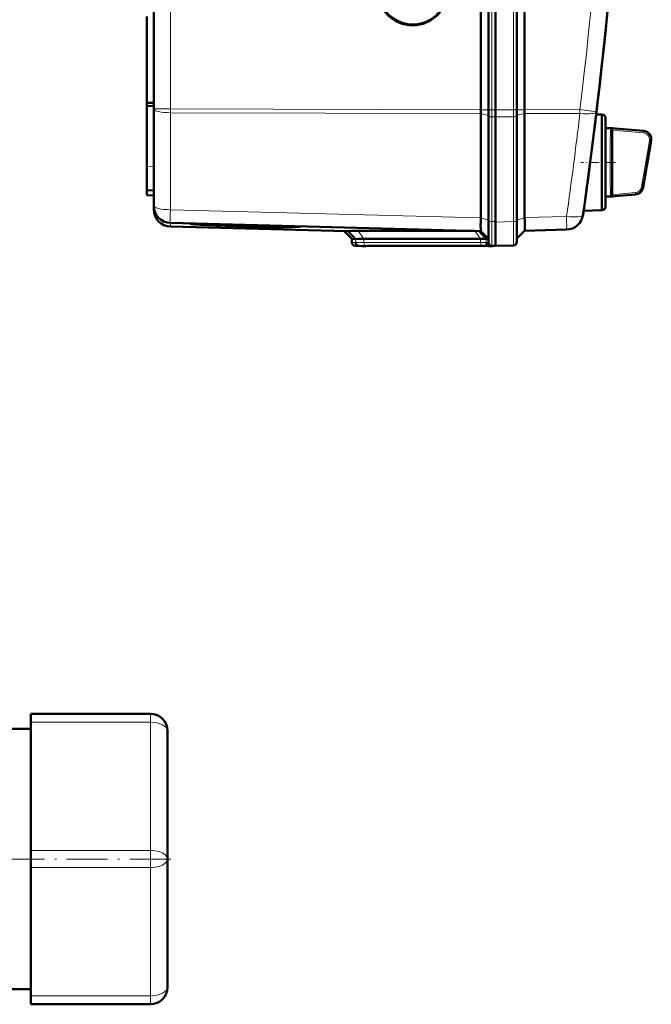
# Model space of a CAD drawing. Extents: x -1438 to 1837, y -1701 to 699.
# Tile 13 of 90: x 429 to 613, y -1701 to -1413. Entities that reach past the tile are written whole.
import ezdxf

# ---------------------------------------------------------------- set-up
doc = ezdxf.new("R2010")
doc.units = 0
doc.linetypes.add('DASHDOT', pattern=[18.5, 12, -3, 0.5, -3])

msp = doc.modelspace()

# ---------------------------------------------------------------- linework, layer by layer
at = {"color": 7, "lineweight": 50}
for p, q in [((467.79, -1439.41), (467.79, -1091.91)), ((563.49, -1439.68), (563.49, -1091.64)), ((565.79, -1091.63), (565.79, -1439.69)), ((567.79, -1091.63), (567.79, -1439.69)), ((574.04, -1439.69), (574.04, -1091.63)), ((576.33, -1439.66), (576.33, -1091.65)), ((567.79, -1106.62), (567.79, -1419.42)), ((465.79, -1437.62), (465.79, -1412.34)), ((567.79, -1439.69), (567.79, -1419.42)), ((465.79, -1437.62), (467.79, -1437.64)), ((465.79, -1437.62), (465.79, -1438.56)), ((465.79, -1438.56), (465.79, -1456.19)), ((465.79, -1438.56), (467.79, -1438.66)), ((467.79, -1467.77), (467.79, -1439.41)), ((565.79, -1439.69), (565.79, -1441.54)), ((567.79, -1439.69), (567.79, -1441.77)), ((567.79, -1439.69), (567.79, -1441.77)), ((574.04, -1439.69), (574.04, -1441.5)), ((563.49, -1440.8), (563.49, -1471.27)), ((565.79, -1441.54), (565.79, -1472.11)), ((567.79, -1441.77), (567.79, -1472.54)), ((567.79, -1441.77), (567.79, -1472.34)), ((574.04, -1441.5), (574.04, -1472.13)), ((576.33, -1440.79), (576.33, -1440.76)), ((576.33, -1440.79), (576.33, -1471.16)), ((598.97, -1441.06), (597.27, -1441.01)), ((598.97, -1455.06), (598.97, -1441.06)), ((599.97, -1442.06), (599.97, -1455.06)), ((599.97, -1445.06), (599.97, -1442.06)), ((596.93, -1443.8), (596.81, -1444.81)), ((599.97, -1445.06), (601.99, -1445.06)), ((601.98, -1445.61), (601.99, -1445.66)), ((602.82, -1445.13), (601.99, -1445.06)), ((602.82, -1445.13), (601.99, -1445.06)), ((601.99, -1445.66), (601.99, -1445.67)), ((601.99, -1445.67), (601.99, -1464.44)), ((602.82, -1445.13), (611.13, -1445.86)), ((465.79, -1463.19), (465.79, -1456.19)), ((598.97, -1464.82), (598.97, -1455.06)), ((599.97, -1455.06), (599.97, -1468.06)), ((465.79, -1464.69), (465.79, -1463.19)), ((467.79, -1463.26), (465.79, -1463.19)), ((465.79, -1464.69), (467.79, -1464.76)), ((598.97, -1469.06), (598.97, -1464.82)), ((599.97, -1465.06), (601.99, -1465.06)), ((599.97, -1468.06), (599.97, -1465.06)), ((602.82, -1464.98), (601.99, -1465.06)), ((608.79, -1464.46), (602.82, -1464.98)), ((467.79, -1468.82), (467.79, -1467.78)), ((563.49, -1471.36), (563.48, -1472.22)), ((563.49, -1471.36), (563.49, -1471.27)), ((593.5, -1469.93), (593.47, -1470.11)), ((598.97, -1469.06), (593.6, -1469.2)), ((563.49, -1475.15), (472.66, -1472.77)), ((524.1, -1475.16), (472.66, -1473.82)), ((476.23, -1472.86), (476.35, -1472.87)), ((478.49, -1472.96), (480.2, -1473)), ((480.21, -1473.03), (478.49, -1472.99)), ((480.2, -1473), (480.2, -1472.97)), ((509.08, -1473.78), (509.09, -1473.72)), ((565.79, -1472.11), (565.79, -1478.47)), ((567.79, -1472.34), (567.79, -1472.54)), ((567.79, -1479.51), (567.79, -1472.54)), ((574.04, -1478.33), (574.04, -1472.13)), ((525.79, -1477.45), (523.49, -1475.15)), ((526.87, -1477.48), (524.73, -1475.13)), ((527.65, -1475.1), (561.64, -1475.1)), ((565.08, -1477.43), (562.98, -1475.13)), ((563.49, -1475.15), (565.79, -1477.45)), ((576.33, -1475.03), (574.04, -1477.33)), ((588.61, -1474.71), (576.33, -1475.04)), ((525.79, -1478.47), (525.79, -1477.45)), ((526.87, -1477.48), (525.79, -1477.45)), ((527.79, -1479.51), (526.76, -1479.47)), ((528.7, -1479.53), (527.76, -1479.5)), ((528.7, -1479.53), (527.79, -1479.51)), ((563.45, -1477.45), (529.31, -1477.45)), ((564.86, -1479.51), (530.72, -1479.51)), ((564.86, -1479.51), (530.72, -1479.51)), ((565.79, -1477.45), (565.08, -1477.43)), ((566.9, -1479.49), (565.96, -1479.45)), ((566.76, -1479.47), (567.79, -1479.51)), ((567.79, -1479.51), (566.88, -1479.53)), ((567.79, -1479.51), (566.9, -1479.49)), ((573.07, -1479.33), (567.79, -1479.51)), ((567.79, -1479.51), (567.79, -1479.51)), ((431.79, -1618.81), (431.79, -1616.31)), ((431.79, -1616.31), (466.79, -1616.31)), ((416.79, -1620.76), (431.79, -1620.76)), ((431.79, -1618.81), (431.79, -1656.31)), ((471.79, -1658.81), (471.79, -1621.31)), ((431.79, -1661.31), (431.79, -1656.31)), ((471.79, -1658.81), (471.79, -1696.31)), ((431.79, -1661.31), (431.79, -1698.81)), ((416.79, -1696.86), (431.79, -1696.86)), ((431.79, -1701.31), (431.79, -1698.81)), ((431.79, -1701.31), (466.79, -1701.31))]:
    msp.add_line(p, q, dxfattribs=at)
at = {"color": 7, "lineweight": 18}
for p, q in [((472.66, -1439.41), (472.66, -1091.91)), ((566.76, -1091.63), (566.76, -1439.69)), ((573.07, -1439.69), (573.07, -1091.63)), ((472.66, -1439.41), (467.79, -1439.41)), ((472.66, -1439.41), (563.49, -1439.68)), ((472.66, -1439.41), (472.66, -1440.53)), ((563.49, -1439.69), (565.79, -1439.69)), ((566.76, -1439.69), (565.79, -1439.69)), ((566.76, -1439.69), (566.76, -1441.76)), ((567.79, -1439.69), (566.76, -1439.69)), ((573.07, -1439.69), (567.79, -1439.69)), ((573.07, -1439.69), (573.07, -1441.73)), ((573.07, -1439.69), (574.04, -1439.69)), ((576.33, -1439.69), (574.04, -1439.69)), ((576.33, -1439.66), (592.53, -1439.62)), ((563.49, -1440.8), (472.66, -1440.53)), ((472.66, -1468.9), (472.66, -1440.53)), ((563.49, -1440.79), (565.79, -1441.31)), ((566.76, -1441.76), (566.76, -1472.33)), ((566.76, -1441.76), (567.79, -1441.77)), ((573.07, -1441.73), (567.79, -1441.77)), ((573.07, -1441.73), (573.07, -1472.35)), ((576.33, -1440.76), (574.04, -1441.28)), ((592.53, -1440.74), (576.33, -1440.79)), ((596.8, -1444.83), (596.81, -1444.81)), ((596.93, -1443.8), (596.93, -1443.8)), ((601.47, -1445.52), (601.48, -1445.29)), ((601.48, -1445.29), (601.49, -1445.2)), ((601.49, -1445.2), (601.5, -1445.14)), ((601.99, -1445.61), (611.06, -1446.43)), ((602.01, -1445.11), (611.11, -1445.93)), ((611.06, -1446.43), (611.11, -1445.93)), ((613.34, -1448.84), (612.85, -1448.76)), ((465.79, -1456.19), (467.79, -1456.26)), ((610.54, -1462.24), (611.03, -1462.33)), ((601.45, -1464.28), (601.44, -1463.89)), ((601.49, -1464.91), (601.48, -1464.82)), ((601.5, -1464.98), (601.49, -1464.91)), ((608.75, -1463.89), (601.99, -1464.5)), ((608.79, -1464.39), (602.01, -1465)), ((608.79, -1464.39), (608.75, -1463.89)), ((472.66, -1468.9), (563.49, -1471.27)), ((563.49, -1471.36), (565.79, -1471.88)), ((576.33, -1471.33), (574.04, -1471.85)), ((576.33, -1471.16), (588.61, -1470.84)), ((593.49, -1469.95), (593.5, -1469.93)), ((472.66, -1473.82), (472.66, -1472.77)), ((566.76, -1472.33), (566.76, -1479.47)), ((567.79, -1472.34), (566.76, -1472.33)), ((567.79, -1472.54), (573.07, -1472.35)), ((529.31, -1477.45), (527.65, -1475.1)), ((563.45, -1477.45), (561.79, -1475.1)), ((526.88, -1478.5), (525.79, -1478.47)), ((527.76, -1479.5), (526.76, -1479.47)), ((526.88, -1478.5), (526.87, -1477.48)), ((529.31, -1478.47), (529.31, -1477.45)), ((563.45, -1478.47), (529.31, -1478.47)), ((564.13, -1479.47), (529.99, -1479.47)), ((563.45, -1478.47), (563.45, -1477.45)), ((565.08, -1478.46), (565.08, -1477.43)), ((565.79, -1478.47), (565.08, -1478.46)), ((566.76, -1479.47), (565.96, -1479.45)), ((566.88, -1479.53), (566.88, -1479.48)), ((466.79, -1618.81), (466.79, -1616.31)), ((431.79, -1618.81), (466.79, -1618.81)), ((466.79, -1656.31), (466.79, -1618.81)), ((431.79, -1656.31), (466.79, -1656.31)), ((466.79, -1661.31), (466.79, -1656.31)), ((431.79, -1661.31), (466.79, -1661.31)), ((466.79, -1661.31), (466.79, -1698.81)), ((431.79, -1698.81), (466.79, -1698.81)), ((466.79, -1701.31), (466.79, -1698.81))]:
    msp.add_line(p, q, dxfattribs=at)
at = {"color": 7, "linetype": 'DASHDOT', "lineweight": 18, "ltscale": 0.252676}
msp.add_line((602.86, -1455.06), (592.76, -1455.06), dxfattribs=at)
at = {"color": 7, "linetype": 'DASHDOT', "lineweight": 18}
msp.add_line((472.79, -1658.81), (-199.21, -1658.81), dxfattribs=at)
at = {"color": 7, "lineweight": 18}
for points in [[(592.53, -1439.62), (595.97, -1440.03), (597.32, -1440.2), (597.36, -1440.21), (597.36, -1440.21)], [(601.86, -1455.06), (601.87, -1450.64), (601.92, -1447.44), (601.97, -1446), (601.99, -1445.67)], [(613.34, -1448.84), (613.38, -1448.43), (613.34, -1448.02), (613.24, -1447.61), (613.08, -1447.24), (612.85, -1446.89), (612.57, -1446.59), (612.25, -1446.33), (611.88, -1446.13), (611.49, -1446), (611.11, -1445.93)], [(601.99, -1464.44), (601.97, -1464.11), (601.92, -1462.64), (601.86, -1456.67), (601.86, -1455.06)], [(611.03, -1462.33), (611.03, -1462.4), (611.03, -1462.41), (611.03, -1462.41), (611.03, -1462.41)], [(573.07, -1472.35), (573.08, -1477.4), (573.07, -1479.26), (573.07, -1479.32), (573.07, -1479.33)]]:
    msp.add_lwpolyline(points, dxfattribs=at)
at = {"color": 7, "lineweight": 50}
for points in [[(602.01, -1445.11), (602.01, -1445.11), (602.01, -1445.11), (601.96, -1445.12), (601.5, -1445.14)], [(601.5, -1464.98), (601.94, -1464.99), (602, -1465), (602.01, -1465), (602.01, -1465), (602.01, -1465)], [(576.33, -1475.03), (576.33, -1475.03), (576.34, -1475.02), (576.36, -1474.93), (576.39, -1474.19), (576.35, -1471.8), (576.33, -1471.33)], [(563.47, -1474.85), (563.48, -1475.13), (563.49, -1475.14), (563.49, -1475.15)]]:
    msp.add_lwpolyline(points, dxfattribs=at)
for centre, radius, start, end in [((-858.99, -1265.66), 1466.77, 351.97557, 8.02443), ((-858.98, -1265.66), 1466.77, 353.02402, 6.97598), ((543.61, -1404.67), 10.06, 183.0071, 249.4136), ((543.61, -1404.68), 10.06, 249.4231, 326.8509), ((598.97, -1442.06), 1, 360, 90), ((-858.98, -1265.66), 1466.77, 351.99436, 352.98416), ((601.5, -1445.54), 0.404, 68.1311, 90.6343), ((601.44, -1445.66), 0.54, 28.9625, 66.8421), ((601.42, -1445.68), 0.568, 7.3684, 29.9976), ((610.91, -1448.35), 2.5, 350.7584, 84.9846), ((-194.34, -1317.36), 818.33, 349.78982, 350.76058), ((608.57, -1461.97), 2.5, 275.0096, 349.7884), ((601.5, -1464.57), 0.405, 269.2718, 291.8375), ((601.47, -1464.49), 0.496, 292.2385, 311.349), ((601.42, -1464.43), 0.573, 311.1765, 330.2896), ((601.42, -1464.43), 0.569, 329.9504, 352.5335), ((601.48, -1464.44), 0.512, 352.7968, 0.0487), ((472.79, -1467.77), 5, 180, 268.5), ((598.97, -1468.06), 1, 270, 0), ((472.79, -1468.82), 5, 180, 268.5), ((588.47, -1469.72), 5, 271.5, 351.9756), ((478.64, -1473.26), 0.335, 96.098, 116.6611), ((480.35, -1473.3), 0.328, 94.8324, 116.5026), ((525.35, -1494.29), 19.17, 91.8477, 93.7257), ((527.29, -1575.02), 99.92, 89.7954, 91.4664), ((526.79, -1478.47), 1, 179.9996, 268.0001), ((529.01, -1559.98), 82.54, 89.7929, 91.4806), ((530.47, -1547.25), 67.74, 89.7898, 91.498), ((563.64, -1420.7), 56.75, 269.8016, 271.4475), ((565.11, -1407.79), 71.72, 269.8052, 271.4364), ((565.11, -1547.08), 67.57, 88.5012, 90.2139), ((566.79, -1478.47), 1, 180, 268), ((573.04, -1478.33), 1, 272, 360), ((466.79, -1621.31), 5, 0, 90), ((466.79, -1696.31), 5, 270, 360)]:
    msp.add_arc(centre, radius, start, end, dxfattribs=at)
at = {"color": 7, "lineweight": 18}
for centre, radius, start, end in [((-858.89, -1265.66), 1461.81, 353.16554, 6.83446), ((-858.87, -1266.78), 1461.78, 351.97558, 353.16537), ((639.45, -1447.3), 38.03, 177.3237, 178.3752), ((1107.51, -1454.66), 506.16, 179.2968, 180.0452), ((750.13, -1450.26), 148.74, 178.444, 179.3011), ((610.88, -1448.41), 1.99, 37.688, 84.7251), ((611.53, -1445.99), 0.424, 162.1119, 172.8479), ((610.88, -1448.41), 2, 14.0196, 37.6456), ((610.86, -1448.43), 2.01, 350.5978, 14.326), ((-194.34, -1317.36), 817.82, 349.7955, 350.75407), ((-194.34, -1317.36), 818.32, 349.79549, 350.75407), ((613.64, -1448.89), 0.296, 151.7104, 170.1156), ((1110.83, -1455.37), 509.47, 179.9645, 180.7079), ((750.54, -1459.83), 149.15, 180.707, 181.5619), ((608.56, -1461.89), 2.01, 275.394, 350.0546), ((608.56, -1461.89), 2.51, 275.2859, 349.939), ((617.43, -1463.79), 15.98, 181.7381, 183.6932), ((609.1, -1464.43), 0.314, 172.3323, 185.4928), ((529.01, -1560.57), 82.1, 89.7918, 91.4868), ((529.71, -1554.43), 74.96, 89.7903, 91.4949), ((563.64, -1421.2), 57.28, 269.8046, 271.4381), ((564.35, -1414.97), 64.5, 269.8063, 271.4331)]:
    msp.add_arc(centre, radius, start, end, dxfattribs=at)
at = {"color": 7, "lineweight": 50}
for centre, major_axis, ratio, start_param, end_param in [((543.54, -1404.67), (0, 10.3), 0.999657, 4.712389, 10.995574), ((563.62, -1439.68), (-0.01, -5), 0.026177, 4.712467, 4.715033), ((563.62, -1439.68), (0.01, 5), 0.026177, 1.57344, 1.797689), ((576.2, -1439.66), (-0.01, 5), 0.026177, 4.490592, 4.712311), ((601.99, -1455.07), (0, 10.01), 0.017446, 6.177853, 6.281655), ((601.99, -1455.05), (0, 10.01), 0.017447, 3.143123, 3.246931), ((576.2, -1470.04), (-0.13, 5), 0.020818, 4.449362, 4.484951), ((494.64, -1473.4), (16.15, -0.42), 0.026181, 3.171524, 6.284941), ((494.64, -1473.39), (-14.44, 0.38), 0.026181, 0.039878, 1.656365), ((494.64, -1473.4), (12.78, -0.33), 0.026181, 3.140294, 6.284941), ((494.64, -1473.4), (12.78, -0.33), 0.026181, 2.986226, 3.13929), ((494.64, -1473.36), (-12.77, 0.33), 0.008724, 6.127951, 6.129122), ((494.64, -1473.39), (-14.44, 0.38), 0.026181, 1.656365, 3.134585), ((499.35, -1473.51), (8.06, -0.22), 0.032897, 0.002226, 0.195742), ((494.64, -1473.36), (14.45, -0.38), 0.008724, 0.135897, 0.136723), ((494.64, -1473.39), (-14.44, 0.38), 0.026181, 3.137143, 3.272853), ((500.49, -1473.54), (10.3, -0.28), 0.032776, 0.002254, 0.154137), ((563.62, -1470.15), (-0.13, -5), 0.020818, 5.141188, 5.611027), ((563.63, -1470.15), (-0.13, -5), 0.020818, 5.611027, 5.937635), ((527.79, -1478.5), (0, -1), 0.910082, 4.712394, 6.248285), ((565.99, -1478.45), (0, -1), 0.910127, 4.712398, 6.248279)]:
    msp.add_ellipse(centre, major_axis=major_axis, ratio=ratio, start_param=start_param, end_param=end_param, dxfattribs=at)
at = {"color": 7, "lineweight": 18}
for centre, major_axis, ratio, start_param, end_param in [((472.79, -1439.41), (5, 0), 0.224951, 3.141593, 4.686209), ((592.4, -1439.62), (-0.01, 5), 0.026177, 4.485496, 4.712311), ((566.79, -1441.54), (-1, 0), 0.224951, 0, 1.53589), ((573.04, -1441.5), (-1, 0), 0.224951, 1.605703, 3.141593), ((592.4, -1439.62), (4.96, -0.59), 0.220468, 4.765165, 6.283185), ((472.79, -1467.77), (5, 0), 0.224951, 3.141593, 4.686209), ((472.79, -1467.77), (0.13, 5), 0.020818, 1.798234, 3.141593), ((588.47, -1469.72), (4.95, -0.7), 0.219379, 4.769732, 6.283185), ((588.47, -1469.72), (-0.13, 5), 0.020818, 3.141593, 4.484951), ((566.79, -1472.11), (-1, 0), 0.224951, 0, 1.53589), ((573.04, -1472.13), (1, 0), 0.224951, 4.747296, 6.283185), ((530.01, -1478.47), (0, 1), 0.707107, 1.570796, 3.106686), ((564.15, -1478.47), (0, 1), 0.707107, 1.570796, 3.106686), ((466.79, -1621.31), (5, 0), 0.5, 0, 1.570796), ((466.79, -1658.81), (5, 0), 0.5, 4.712389, 7.853982), ((466.79, -1696.31), (5, 0), 0.5, 4.712389, 6.283185)]:
    msp.add_ellipse(centre, major_axis=major_axis, ratio=ratio, start_param=start_param, end_param=end_param, dxfattribs=at)

doc.saveas('drawing.dxf')
